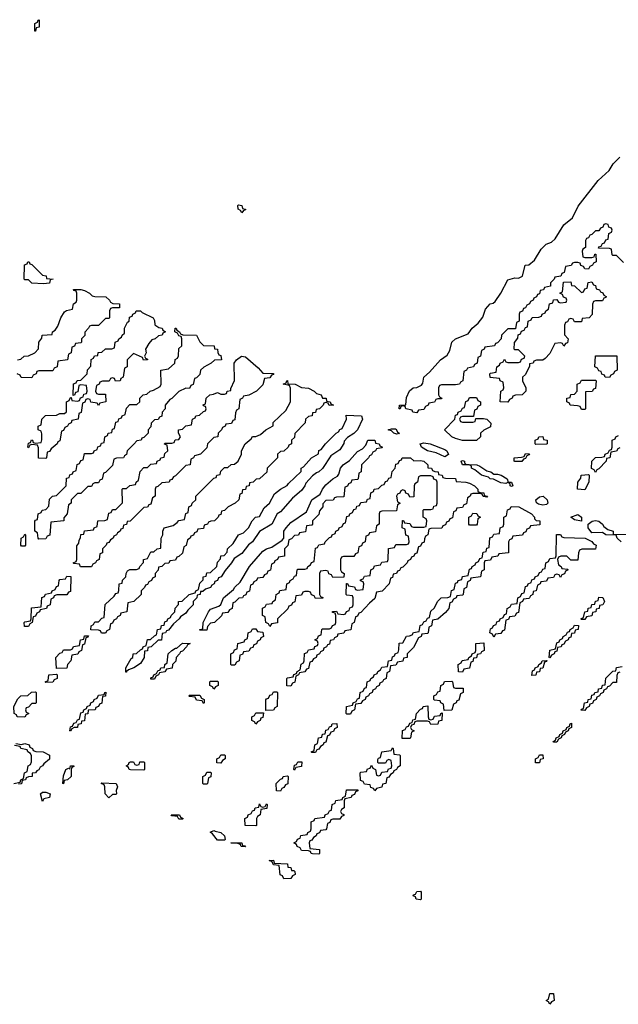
# Model space of a CAD drawing. Header units: inches. Extents: x 2710028 to 2964570, y 496606 to 722708.
# Tile 156 of 228: x 2845100 to 2848521, y 690809 to 696432. Entities that reach past the tile are written whole.
import ezdxf

# ---------------------------------------------------------------- set-up
doc = ezdxf.new("R2010")
doc.units = ezdxf.units.IN
doc.header["$MEASUREMENT"] = 0
doc.layers.add('C8649', color=7, linetype='Continuous')

msp = doc.modelspace()

# ---------------------------------------------------------------- linework, layer by layer
at = {"layer": 'C8649', "color": 6}
for points in [[(2845186, 696366), (2845186, 696410), (2845202, 696418), (2845206, 696430), (2845212, 696432), (2845210.8, 696390), (2845194, 696386), (2845190, 696366)], [(2846370, 695328.7), (2846362, 695342), (2846348, 695350), (2846346, 695370), (2846350, 695374), (2846370, 695371.3), (2846374, 695354), (2846390.7, 695350.7), (2846390, 695346), (2846378, 695342)], [(2845236.9, 694923.1), (2845170, 694928), (2845150, 694946), (2845130, 694946), (2845126, 694950), (2845127.3, 695032.7), (2845142, 695038), (2845146, 695050), (2845154, 695050), (2845158, 695038), (2845170, 695034), (2845230, 694972), (2845252, 694970), (2845254, 694954), (2845292, 694950), (2845274, 694946), (2845270, 694928)], [(2848270, 694706), (2848262, 694722), (2848250, 694726), (2848238, 694722), (2848230, 694706), (2848218, 694702), (2848212.7, 694687.3), (2848212.7, 694632.7), (2848234, 694610), (2848230, 694586), (2848218, 694582), (2848210, 694568), (2848202, 694582), (2848190, 694586), (2848158, 694582), (2848130, 694526), (2848103.6, 694496.4), (2848090, 694488), (2848052.7, 694487.3), (2848038, 694482), (2848034, 694470), (2848014, 694466), (2848014, 694454), (2847990, 694406), (2847974, 694390), (2847974, 694370), (2847991.3, 694330), (2847992, 694310), (2847971, 694289), (2847932.7, 694287.3), (2847918, 694282), (2847914, 694270), (2847898, 694262), (2847890, 694248), (2847846, 694250), (2847848.9, 694311.1), (2847862, 694318), (2847866, 694330), (2847862, 694362), (2847846, 694370), (2847842, 694382), (2847788.4, 694388.4), (2847786, 694410), (2847790, 694414), (2847822, 694418), (2847826, 694450), (2847842, 694458), (2847846, 694470), (2847862, 694478), (2847870, 694494), (2847878, 694478), (2847890, 694474), (2847950, 694474), (2847962, 694478), (2847967.3, 694492.7), (2847982, 694498), (2847986, 694510), (2847950, 694546), (2847930, 694546), (2847926, 694550), (2847928, 694588), (2847947.3, 694612.7), (2847948, 694632), (2847962, 694638), (2847967.3, 694652.7), (2847982, 694658), (2847990, 694674), (2848002, 694678), (2848006, 694710), (2848022, 694718), (2848028, 694732), (2848067.3, 694732.7), (2848082, 694738), (2848086, 694750), (2848102, 694758), (2848106, 694770), (2848122, 694778), (2848128, 694810), (2848146, 694814), (2848150, 694832), (2848170, 694834), (2848178, 694818), (2848190, 694814), (2848222, 694818), (2848226, 694830), (2848222, 694842), (2848207.3, 694847.3), (2848202, 694862), (2848186, 694870), (2848202, 694878), (2848207.3, 694932.7), (2848250, 694934), (2848254, 694914), (2848270, 694912), (2848310, 694874), (2848322, 694878), (2848330, 694894), (2848342, 694898), (2848348.9, 694931.1), (2848370, 694934), (2848378, 694918), (2848390, 694914), (2848394, 694894), (2848414, 694890), (2848418, 694878), (2848432.7, 694872.7), (2848438, 694858), (2848452, 694852), (2848450, 694846), (2848438, 694842), (2848430, 694826), (2848390, 694826), (2848378, 694822), (2848372.7, 694807.3), (2848371.6, 694748.4), (2848354, 694730), (2848314, 694726), (2848310, 694706)], [(2845808.4, 694488.4), (2845802, 694502), (2845750, 694526), (2845714, 694490), (2845714, 694450), (2845698, 694442), (2845692, 694390), (2845678, 694382), (2845674, 694370), (2845648.4, 694368.4), (2845642, 694382), (2845630, 694386), (2845618, 694382), (2845611.6, 694368.4), (2845572.7, 694367.3), (2845558, 694362), (2845554, 694350), (2845538, 694342), (2845534, 694310), (2845538, 694298), (2845550, 694294), (2845590, 694294), (2845592, 694250), (2845558, 694242), (2845550, 694228), (2845542, 694242), (2845507.3, 694247.3), (2845502, 694262), (2845490, 694266), (2845478, 694262), (2845472.7, 694247.3), (2845458, 694242), (2845451.6, 694188.4), (2845438, 694182), (2845434, 694150), (2845398, 694142), (2845394, 694130), (2845378, 694122), (2845374, 694110), (2845358, 694102), (2845350, 694086), (2845338, 694082), (2845330, 694026), (2845318, 694022), (2845314, 694010), (2845279.6, 693980.4), (2845270, 693966), (2845258, 693962), (2845254, 693930), (2845250, 693926), (2845207.3, 693927.3), (2845207.3, 693987.3), (2845202, 694002), (2845170, 694006), (2845158, 694002), (2845150, 693986), (2845146, 693990), (2845150, 694014), (2845162, 694018), (2845168.4, 694031.6), (2845174, 694030), (2845178, 694018), (2845190, 694014), (2845222, 694018), (2845227.3, 694032.7), (2845227.3, 694067.3), (2845222, 694082), (2845206, 694090), (2845206, 694110), (2845222, 694118), (2845226, 694150), (2845248.4, 694171.6), (2845310, 694174), (2845330, 694182), (2845356.4, 694183.6), (2845367.3, 694192.7), (2845368, 694250), (2845382, 694258), (2845390, 694274), (2845394, 694274), (2845398, 694258), (2845430, 694254), (2845442, 694258), (2845447.3, 694272.7), (2845462, 694278), (2845467.3, 694292.7), (2845482, 694298), (2845486, 694310), (2845482, 694342), (2845450, 694346), (2845438, 694342), (2845432.7, 694307.3), (2845418, 694302), (2845412.7, 694287.3), (2845406, 694286), (2845407.3, 694352.7), (2845422, 694358), (2845428.4, 694371.6), (2845450, 694374), (2845486, 694410), (2845488.4, 694431.6), (2845507.3, 694452.7), (2845508.4, 694491.6), (2845522, 694498), (2845528.4, 694511.6), (2845546, 694514), (2845548.9, 694531.1), (2845570, 694534), (2845590, 694552), (2845627.3, 694552.7), (2845642, 694558), (2845646, 694590), (2845662, 694598), (2845666, 694610), (2845682, 694618), (2845686, 694630), (2845698, 694642), (2845698, 694670), (2845716.4, 694703.6), (2845726, 694710), (2845727.3, 694732.7), (2845742, 694738), (2845746, 694750), (2845762, 694758), (2845766, 694770), (2845791.3, 694770), (2845799.6, 694759.6), (2845862, 694730), (2845870, 694714), (2845872, 694690), (2845894.8, 694674.8), (2845914, 694670), (2845918, 694658), (2845934, 694650), (2845918, 694642), (2845914, 694630), (2845892.7, 694627.3), (2845874, 694610), (2845856, 694604), (2845838, 694582), (2845818, 694550), (2845822, 694530), (2845814, 694510), (2845818, 694498), (2845830, 694494), (2845831.3, 694488.7)], [(2846070, 694326), (2846050, 694328), (2846010, 694309), (2845970, 694268.7), (2845958, 694262), (2845932, 694230), (2845931.1, 694208.9), (2845914, 694190), (2845912.7, 694167.3), (2845898, 694162), (2845891.6, 694148.4), (2845870, 694146), (2845852, 694128), (2845850, 694106), (2845834, 694090), (2845834, 694070), (2845810, 694046), (2845798, 694042), (2845794, 694030), (2845770, 694026), (2845751.6, 694008.4), (2845714, 693970), (2845711.3, 693948.7), (2845698, 693942), (2845694, 693930), (2845652.7, 693927.3), (2845638, 693922), (2845630, 693886), (2845590, 693846), (2845578, 693842), (2845571.6, 693808.4), (2845558, 693802), (2845550, 693786), (2845530, 693786), (2845518, 693782), (2845510, 693766), (2845490, 693766), (2845450, 693726), (2845430, 693726), (2845394, 693690), (2845394, 693670), (2845378, 693662), (2845372, 693610), (2845352.7, 693587.3), (2845352, 693570), (2845278, 693562), (2845271.6, 693488.4), (2845258, 693482), (2845250, 693468), (2845210, 693466), (2845206, 693470), (2845202, 693502), (2845186, 693510), (2845187.3, 693567.3), (2845190, 693574), (2845202, 693578), (2845206, 693610), (2845222, 693618), (2845228.4, 693631.6), (2845250, 693634), (2845267.3, 693652.7), (2845270, 693694), (2845288.4, 693711.6), (2845310, 693714), (2845366, 693770), (2845367.3, 693812.7), (2845382, 693818), (2845387.3, 693832.7), (2845402, 693838), (2845406, 693850), (2845422, 693858), (2845428.4, 693891.6), (2845442, 693898), (2845450, 693914), (2845462, 693918), (2845470, 693954), (2845510, 693954), (2845522, 693958), (2845526, 693970), (2845542, 693978), (2845547.3, 693992.7), (2845562, 693998), (2845567.3, 694012.7), (2845582, 694018), (2845586, 694050), (2845602, 694058), (2845606, 694070), (2845626, 694074), (2845630, 694094), (2845642, 694098), (2845650, 694134), (2845662, 694138), (2845667.3, 694152.7), (2845682, 694158), (2845686, 694170), (2845702, 694178), (2845710, 694214), (2845730, 694234), (2845770, 694234), (2845786, 694250), (2845786, 694270), (2845806, 694290), (2845827.3, 694292.7), (2845846, 694310), (2845864.7, 694315.3), (2845903.1, 694336.9), (2845909.1, 694350.9), (2845906, 694430), (2845950, 694438), (2845986, 694470), (2845988.7, 694491.3), (2846002, 694498), (2846007.3, 694512.7), (2846010, 694554), (2846026, 694570), (2846026, 694610), (2846022, 694622), (2846010, 694626), (2846002, 694642), (2845986, 694650), (2845988, 694670), (2845994, 694670), (2845998, 694658), (2846014, 694650), (2846018, 694638), (2846031.6, 694631.6), (2846110, 694630.6), (2846130, 694592), (2846150, 694572), (2846211.3, 694570), (2846212.7, 694552.7), (2846231.3, 694550), (2846232, 694532), (2846238, 694518), (2846250, 694514), (2846254, 694490), (2846212.7, 694487.3), (2846194, 694470), (2846151.6, 694448.4), (2846134, 694430), (2846130, 694406), (2846110, 694386), (2846098, 694382), (2846091.3, 694348.7), (2846078, 694342)], [(2845448, 693308), (2845442, 693322), (2845410, 693326), (2845406, 693330), (2845422, 693338), (2845426, 693350), (2845427.3, 693427.3), (2845438, 693442), (2845440.4, 693459.6), (2845448, 693472), (2845449.1, 693490.9), (2845466, 693494), (2845470, 693512), (2845522, 693518), (2845526, 693530), (2845542, 693538), (2845546, 693570), (2845587.3, 693572.7), (2845602, 693578), (2845610, 693614), (2845622, 693618), (2845630, 693634), (2845650, 693634), (2845688, 693672), (2845686, 693750), (2845690, 693754), (2845710, 693754), (2845730, 693772), (2845762, 693778), (2845766, 693790), (2845778, 693802), (2845788.7, 693851.3), (2845810, 693874), (2845830, 693874), (2845850, 693894), (2845882, 693898), (2845886, 693910), (2845902, 693918), (2845906, 693930), (2845926, 693934), (2845930, 693954), (2845946, 693970), (2845942, 694002), (2845928.4, 694008.4), (2845930, 694014), (2845970, 694014), (2845982, 694018), (2845988.4, 694031.6), (2846010, 694034), (2846018, 694050), (2846008, 694070), (2846008, 694090), (2846030, 694094), (2846050, 694112), (2846082, 694118), (2846088, 694150), (2846102, 694158), (2846106, 694170), (2846127.3, 694172.7), (2846150, 694194), (2846162, 694198), (2846166, 694210), (2846162, 694222), (2846150, 694226), (2846148.4, 694231.6), (2846162, 694238), (2846166, 694270), (2846186, 694290), (2846207.3, 694292.7), (2846230, 694302), (2846250, 694294), (2846270, 694294), (2846282, 694298), (2846286, 694310), (2846306, 694314), (2846306, 694326), (2846328.4, 694371.6), (2846326, 694470), (2846338, 694490), (2846368, 694510), (2846390, 694506), (2846463.6, 694443.6), (2846490, 694414), (2846550, 694411.3), (2846550, 694406), (2846538, 694402), (2846530, 694386), (2846498, 694382), (2846490, 694346), (2846454, 694310), (2846410, 694288), (2846378, 694282), (2846374, 694270), (2846358, 694262), (2846352, 694210), (2846338, 694202), (2846332.7, 694187.3), (2846330, 694146), (2846318, 694142), (2846310, 694126), (2846278, 694122), (2846274, 694110), (2846258, 694102), (2846254, 694090), (2846234, 694070), (2846232, 694050), (2846210, 694046), (2846191.6, 694028.4), (2846174, 694010), (2846170, 693986), (2846134, 693950), (2846098, 693942), (2846094, 693930), (2846078, 693922), (2846074, 693890), (2846050, 693886), (2845990, 693826), (2845978, 693822), (2845970, 693806), (2845958, 693802), (2845954, 693790), (2845912.7, 693787.3), (2845890, 693766), (2845878, 693762), (2845874, 693750), (2845874, 693710), (2845858, 693702), (2845850, 693666), (2845838, 693662), (2845831.3, 693648.7), (2845810, 693646), (2845731.1, 693568.9), (2845714, 693566), (2845711.1, 693548.9), (2845694, 693546), (2845690, 693526), (2845678, 693522), (2845674, 693510), (2845658, 693502), (2845654, 693490), (2845638, 693482), (2845634, 693470), (2845618, 693462), (2845610, 693446), (2845598, 693442), (2845594, 693430), (2845574, 693410), (2845572.7, 693387.3), (2845558, 693382), (2845554, 693350), (2845538, 693342), (2845534, 693330), (2845518, 693322), (2845510, 693308)], [(2848470, 694388), (2848446, 694390), (2848442, 694402), (2848427.3, 694407.3), (2848422, 694422), (2848410, 694426), (2848402, 694442), (2848386, 694450), (2848390, 694512), (2848512, 694512), (2848514, 694430), (2848498, 694422), (2848494, 694410), (2848478, 694402)], [(2846868.9, 694228.9), (2846862, 694242), (2846850, 694246), (2846838, 694242), (2846834, 694230), (2846814, 694210), (2846794, 694206), (2846790, 694188), (2846774, 694186), (2846771.1, 694168.9), (2846750, 694166), (2846734, 694150), (2846732, 694130), (2846672, 694068), (2846670, 694046), (2846654, 694030), (2846654, 694010), (2846638, 694002), (2846634, 693990), (2846610, 693968), (2846590, 693966), (2846574, 693950), (2846574, 693930), (2846514, 693870), (2846511.3, 693848.7), (2846494, 693830), (2846470.9, 693809.1), (2846452, 693808), (2846434, 693790), (2846414, 693786), (2846411.1, 693768.9), (2846394, 693766), (2846390, 693748), (2846374, 693746), (2846370, 693726), (2846358, 693722), (2846352, 693690), (2846332, 693670), (2846291.1, 693648.9), (2846270, 693628), (2846254, 693626), (2846250, 693606), (2846238, 693602), (2846234, 693590), (2846214, 693570), (2846192, 693568), (2846178, 693562), (2846174, 693550), (2846154, 693546), (2846150, 693526), (2846118, 693522), (2846112.7, 693507.3), (2846098, 693502), (2846092.7, 693487.3), (2846078, 693482), (2846074, 693470), (2846058, 693462), (2846051.6, 693428.4), (2846038, 693422), (2846030, 693386), (2846010, 693366), (2845998, 693362), (2845990, 693346), (2845958, 693342), (2845952.7, 693327.3), (2845930, 693326), (2845911.6, 693308.4), (2845894, 693306), (2845891.6, 693288.4), (2845874, 693270), (2845874, 693250), (2845858, 693242), (2845854, 693230), (2845838, 693222), (2845830, 693206), (2845818, 693202), (2845814, 693190), (2845794, 693170), (2845794, 693150), (2845751.6, 693108.4), (2845718, 693102), (2845712, 693050), (2845678, 693042), (2845674, 693030), (2845658, 693022), (2845654, 693010), (2845638, 693002), (2845630, 692986), (2845618, 692982), (2845614, 692950), (2845598, 692942), (2845590, 692928), (2845568.4, 692928.4), (2845562, 692942), (2845550, 692946), (2845507.3, 692947.3), (2845508, 692970), (2845522, 692978), (2845530, 692994), (2845550, 692994), (2845570, 693014), (2845582, 693018), (2845588.4, 693091.6), (2845640.4, 693139.6), (2845650, 693154), (2845662, 693158), (2845667.3, 693172.7), (2845669, 693211), (2845686, 693214), (2845688.4, 693231.6), (2845706, 693250), (2845708, 693270), (2845716.4, 693283.6), (2845728.9, 693291.1), (2845767.3, 693292.7), (2845782, 693298), (2845786, 693310), (2845807.3, 693332.7), (2845808, 693350), (2845830, 693354), (2845850, 693392), (2845867.3, 693392.7), (2845886, 693410), (2845906, 693414), (2845908.7, 693470), (2845918, 693490), (2845918, 693510), (2845926, 693530), (2845976.4, 693543.6), (2846000.4, 693559.6), (2846010, 693572), (2846042, 693578), (2846048.7, 693611.3), (2846062, 693618), (2846066, 693650), (2846082, 693658), (2846086, 693670), (2846106, 693690), (2846106, 693710), (2846210, 693814), (2846222, 693818), (2846226, 693830), (2846246, 693834), (2846250, 693854), (2846270, 693874), (2846290, 693874), (2846308.4, 693891.6), (2846327.3, 693892.7), (2846348.7, 693911.3), (2846368, 693950), (2846368, 693970), (2846388, 694010), (2846422, 694038), (2846430, 694051.3), (2846450, 694052), (2846476.4, 694063.6), (2846506, 694090), (2846548, 694112), (2846549.1, 694130.9), (2846620.4, 694199.6), (2846648, 694250), (2846647.3, 694327.3), (2846642, 694342), (2846606, 694350), (2846622, 694358), (2846626, 694370), (2846630, 694370.6), (2846632.7, 694352.7), (2846674, 694350), (2846710.6, 694330.6), (2846750, 694326.8), (2846782, 694310), (2846796.9, 694296.9), (2846822, 694290), (2846831.1, 694271.1), (2846851.3, 694270), (2846852.7, 694252.7), (2846874, 694250), (2846878, 694238), (2846894, 694230)], [(2848310, 694206), (2848302, 694222), (2848287.3, 694227.3), (2848246, 694230), (2848242, 694242), (2848226, 694250), (2848226, 694270), (2848246, 694274), (2848248.9, 694291.1), (2848270, 694294), (2848286, 694310), (2848286, 694350), (2848302, 694358), (2848310, 694374), (2848390, 694374), (2848394, 694370), (2848390, 694326), (2848378, 694322), (2848371.1, 694308.9), (2848334, 694306), (2848334, 694210), (2848330, 694206)], [(2847630, 694134), (2847690, 694134), (2847702, 694138), (2847706, 694154), (2847750, 694154), (2847770, 694151), (2847791.6, 694128.4), (2847790, 694106), (2847751.6, 694088.4), (2847734, 694070), (2847734, 694050), (2847710, 694028), (2847630.6, 694029.4), (2847590, 694039.3), (2847569, 694050), (2847528, 694090), (2847586, 694150), (2847590, 694174), (2847602, 694178), (2847606, 694190), (2847622, 694198), (2847630, 694214), (2847642, 694218), (2847648.7, 694251.3), (2847662, 694258), (2847670, 694274), (2847710, 694274), (2847718, 694258), (2847734, 694250), (2847734, 694230), (2847718, 694222), (2847712.7, 694207.3), (2847698, 694202), (2847694, 694166), (2847630, 694166), (2847618, 694162), (2847614, 694150), (2847618, 694138)], [(2845706, 692706), (2845706, 692730), (2845736.4, 692783.6), (2845746, 692790), (2845748, 692810), (2845768, 692812), (2845790, 692834), (2845802, 692838), (2845806, 692850), (2845822, 692858), (2845830, 692892), (2845847.3, 692892.7), (2845870, 692914), (2845882, 692918), (2845888, 692950), (2845906, 692954), (2845910, 692972), (2845926, 692974), (2845930, 692994), (2845942, 692998), (2845946, 693010), (2845962, 693018), (2845966, 693030), (2845986, 693050), (2845988.7, 693071.3), (2846007.3, 693092.7), (2846008, 693110), (2846028, 693112), (2846068, 693150), (2846102, 693158), (2846106, 693170), (2846122, 693178), (2846130, 693214), (2846148, 693232), (2846149.1, 693250.9), (2846166, 693254), (2846170, 693272), (2846190, 693274), (2846226, 693310), (2846230, 693334), (2846248, 693352), (2846248.7, 693370), (2846268, 693372), (2846286, 693390), (2846288, 693410), (2846320.4, 693439.6), (2846349.4, 693490.6), (2846378, 693502), (2846408, 693530), (2846428, 693570), (2846448, 693590), (2846470, 693594), (2846496.4, 693643.6), (2846528.4, 693671.6), (2846556.4, 693723.6), (2846590, 693751.3), (2846628.7, 693771.3), (2846636.4, 693783.6), (2846708, 693852), (2846709.3, 693870.7), (2846722, 693878), (2846768, 693930), (2846808.4, 693951.6), (2846810, 693971.3), (2846822, 693978), (2846848, 694010), (2846908, 694070), (2846922, 694078), (2846930, 694091.3), (2846942, 694098), (2846968, 694150), (2846966, 694174), (2847054, 694170), (2847058, 694150), (2847030, 694089.3), (2847010, 694069.4), (2846974, 694046), (2846954.8, 694025.2), (2846951.3, 694011.3), (2846930, 693975.3), (2846878.8, 693941.2), (2846830, 693869.3), (2846810, 693849.4), (2846795.5, 693844.5), (2846772.8, 693827.2), (2846735.5, 693784.5), (2846730, 693769), (2846710, 693744), (2846659.8, 693700.2), (2846590, 693622), (2846570.8, 693609.2), (2846541, 693550), (2846470.6, 693509.4), (2846430.4, 693449.6), (2846406.8, 693433.2), (2846370, 693384), (2846324.7, 693355.3), (2846311, 693330), (2846273.7, 693286.3), (2846250.8, 693250), (2846236, 693244), (2846230, 693229.2), (2846216, 693224), (2846210.8, 693210), (2846198, 693202), (2846190.8, 693190), (2846161, 693179), (2846146, 693166), (2846134, 693166), (2846132, 693150), (2846114, 693146), (2846112, 693130), (2846091.3, 693108.7), (2846091, 693090), (2846060.7, 693059.3), (2846050, 693042), (2846018, 693022), (2846011.3, 693010), (2845978, 692982), (2845950, 692946), (2845938, 692942), (2845934, 692930), (2845914, 692926), (2845910, 692888.7), (2845892, 692888), (2845852, 692850), (2845832.7, 692847.3), (2845830, 692828), (2845814, 692826), (2845810.8, 692790), (2845790, 692755.3), (2845752, 692730), (2845722, 692718), (2845711.1, 692708.9), (2845710, 692706)], [(2847254.4, 694065.6), (2847238, 694070), (2847224.7, 694084.7), (2847206, 694090), (2847224, 694096), (2847250, 694094.8), (2847258, 694078), (2847270, 694068.7)], [(2848050, 694006), (2848046, 694010), (2848046, 694030), (2848062, 694038), (2848066, 694050), (2848090, 694051), (2848094, 694034), (2848114, 694030), (2848114, 694010), (2848110, 694008)], [(2846130, 692946), (2846129, 692949), (2846147.3, 692952.7), (2846149.3, 692990), (2846179, 693050), (2846190, 693064.7), (2846238, 693082), (2846248.9, 693091.1), (2846265.2, 693130), (2846322.7, 693177.3), (2846330, 693191), (2846360.2, 693219.8), (2846414, 693310), (2846490, 693396), (2846509.6, 693410.4), (2846540.9, 693419.1), (2846600.4, 693459.6), (2846609, 693471), (2846609.4, 693510.6), (2846622, 693530), (2846650, 693561), (2846738.6, 693621.4), (2846769.2, 693690), (2846817.5, 693722.5), (2846829.7, 693750.3), (2846850, 693774.8), (2846889.7, 693810.3), (2846915.1, 693824.9), (2846923.2, 693836.8), (2846933.2, 693870), (2846949.2, 693890), (2846985.4, 693914.6), (2847030, 693966.8), (2847059.5, 693980.5), (2847078, 694002), (2847090, 694030.7), (2847130, 694030.7), (2847132.7, 694012.7), (2847154, 694010), (2847158, 693998), (2847174, 693990), (2847170, 693986), (2847138, 693982), (2847134, 693970), (2847118, 693962), (2847110, 693946), (2847098, 693942), (2847094, 693930), (2847054, 693890), (2847052, 693850), (2847038, 693842), (2847034, 693810), (2847030, 693806), (2846998, 693802), (2846992.7, 693787.3), (2846978, 693782), (2846972.7, 693767.3), (2846958, 693762), (2846952.7, 693707.3), (2846910, 693706), (2846898, 693702), (2846891.6, 693688.4), (2846850, 693686), (2846832.7, 693667.3), (2846832, 693650), (2846812.7, 693627.3), (2846810, 693606), (2846774, 693570), (2846774, 693550), (2846770, 693546), (2846738, 693542), (2846732.7, 693507.3), (2846698, 693502), (2846692.7, 693487.3), (2846670, 693486), (2846652.7, 693467.3), (2846638, 693462), (2846631.6, 693428.4), (2846614, 693410), (2846612.7, 693367.3), (2846578, 693362), (2846574, 693350), (2846558, 693342), (2846554, 693330), (2846538, 693322), (2846532.7, 693287.3), (2846518, 693282), (2846512.7, 693267.3), (2846498, 693262), (2846490, 693246), (2846458, 693242), (2846454, 693230), (2846438, 693222), (2846432.7, 693207.3), (2846418, 693202), (2846412.7, 693167.3), (2846398, 693162), (2846392.7, 693147.3), (2846378, 693142), (2846374, 693130), (2846352.7, 693127.3), (2846330, 693106), (2846318, 693102), (2846314, 693070), (2846298, 693062), (2846290, 693046), (2846258, 693042), (2846252.7, 693027.3), (2846214, 692990), (2846190, 692986), (2846172.7, 692967.3), (2846170, 692946)], [(2847530, 693936), (2847478.9, 693958.9), (2847429.6, 693969.6), (2847395.3, 693990), (2847388.7, 694010), (2847410, 694016.3), (2847444.7, 694010), (2847530, 693977.3), (2847541, 693970), (2847550, 693949.2)], [(2847352, 693912), (2847390, 693914.8), (2847410, 693910.6), (2847431.3, 693890), (2847432.7, 693872.7), (2847454, 693870), (2847458, 693858), (2847471.3, 693851.3), (2847492, 693850), (2847494, 693834), (2847514, 693830), (2847518, 693818), (2847532.7, 693812.7), (2847590, 693810.8), (2847594, 693794), (2847649.3, 693790.7), (2847670, 693784.7), (2847698, 693770), (2847718, 693750), (2847718, 693738), (2847731, 693731), (2847752, 693730), (2847754, 693714), (2847774, 693710), (2847770, 693706), (2847748.4, 693708.4), (2847742, 693722), (2847730, 693726), (2847690, 693726), (2847678, 693722), (2847674, 693710), (2847658, 693702), (2847652.7, 693667.3), (2847638, 693662), (2847630, 693646), (2847598, 693642), (2847592.7, 693627.3), (2847578, 693622), (2847572.7, 693587.3), (2847558, 693582), (2847552.7, 693567.3), (2847538, 693562), (2847532.7, 693547.3), (2847518, 693542), (2847512.7, 693527.3), (2847450, 693526), (2847438, 693522), (2847432, 693490), (2847418, 693482), (2847412.7, 693467.3), (2847411.6, 693448.4), (2847398, 693442), (2847390, 693426), (2847378, 693422), (2847370, 693386), (2847358, 693382), (2847352.7, 693367.3), (2847338, 693362), (2847334, 693350), (2847318, 693342), (2847314, 693330), (2847290, 693306), (2847278, 693302), (2847270, 693286), (2847258, 693282), (2847254, 693270), (2847234, 693266), (2847230, 693246), (2847218, 693242), (2847212, 693210), (2847171.1, 693168.9), (2847138, 693162), (2847130, 693126), (2847099.6, 693100.4), (2847050, 693046), (2847038, 693042), (2847030, 693026), (2847018, 693022), (2847011.6, 692988.4), (2846998, 692982), (2846992.7, 692947.3), (2846958, 692942), (2846951.6, 692928.4), (2846918, 692922), (2846914, 692910), (2846898, 692902), (2846894, 692890), (2846874, 692886), (2846870, 692866), (2846858, 692862), (2846854, 692850), (2846838, 692842), (2846834, 692830), (2846818, 692822), (2846814, 692810), (2846798, 692802), (2846794, 692790), (2846778, 692782), (2846770, 692766), (2846758, 692762), (2846750, 692726), (2846738, 692722), (2846730, 692708), (2846698, 692702), (2846694, 692690), (2846678, 692682), (2846671.6, 692648.4), (2846658, 692642), (2846650, 692626), (2846627.3, 692627.3), (2846626, 692670), (2846630, 692674), (2846662, 692678), (2846667.3, 692692.7), (2846682, 692698), (2846686, 692710), (2846702, 692718), (2846708.4, 692751.6), (2846722, 692758), (2846726, 692770), (2846727.3, 692812.7), (2846742, 692818), (2846750, 692834), (2846782, 692838), (2846787.3, 692852.7), (2846802, 692858), (2846806, 692870), (2846802, 692882), (2846786, 692890), (2846802, 692898), (2846807.3, 692912.7), (2846822, 692918), (2846826, 692950), (2846830, 692954), (2846870, 692954), (2846882, 692958), (2846887.3, 692972.7), (2846902, 692978), (2846906, 692990), (2846906, 693030), (2846902, 693042), (2846887.3, 693047.3), (2846887.3, 693052.7), (2846910, 693054), (2846918, 693038), (2846950, 693034), (2846962, 693038), (2846967.3, 693052.7), (2846982, 693058), (2846987.3, 693072.7), (2847002, 693078), (2847006, 693090), (2847006, 693130), (2847002, 693142), (2846970, 693146), (2846966, 693150), (2846967.3, 693212.7), (2846972.7, 693212.7), (2846978, 693198), (2847012.7, 693192.7), (2847018, 693178), (2847030, 693174), (2847062, 693178), (2847066, 693210), (2847062, 693222), (2847047.3, 693227.3), (2847047.3, 693232.7), (2847062, 693238), (2847070, 693254), (2847102, 693258), (2847106, 693290), (2847122, 693298), (2847127.3, 693312.7), (2847162, 693318), (2847170, 693334), (2847202, 693338), (2847206, 693350), (2847207.3, 693412.7), (2847242, 693418), (2847250, 693434), (2847310, 693434), (2847322, 693438), (2847326, 693450), (2847322, 693482), (2847307.3, 693487.3), (2847302, 693522), (2847286, 693530), (2847287.3, 693572.7), (2847292.7, 693572.7), (2847298, 693558), (2847330, 693554), (2847338, 693538), (2847350, 693534), (2847410, 693534), (2847422, 693538), (2847426, 693570), (2847422, 693582), (2847406, 693590), (2847406, 693630), (2847410, 693634), (2847450, 693634), (2847462, 693638), (2847467.3, 693652.7), (2847482, 693658), (2847486, 693670), (2847486, 693790), (2847482, 693802), (2847467.3, 693807.3), (2847462, 693822), (2847450, 693826), (2847390, 693826), (2847378, 693822), (2847374, 693790), (2847358, 693782), (2847354, 693770), (2847352.7, 693707.3), (2847330, 693706), (2847322, 693722), (2847307.3, 693727.3), (2847302, 693742), (2847290, 693746), (2847278, 693742), (2847272.7, 693727.3), (2847258, 693722), (2847254, 693710), (2847258, 693678), (2847274, 693670), (2847258, 693662), (2847252.7, 693627.3), (2847170, 693626), (2847158, 693622), (2847154, 693610), (2847154, 693550), (2847138, 693542), (2847132.7, 693507.3), (2847098, 693502), (2847092.7, 693487.3), (2847078, 693482), (2847074, 693450), (2847058, 693442), (2847052.7, 693427.3), (2847038, 693422), (2847032.7, 693387.3), (2847018, 693382), (2847010, 693366), (2846950, 693366), (2846938, 693362), (2846934, 693350), (2846934, 693290), (2846938, 693278), (2846954, 693270), (2846952.7, 693247.3), (2846890, 693246), (2846882, 693262), (2846867.3, 693267.3), (2846862, 693282), (2846850, 693286), (2846818, 693282), (2846814, 693270), (2846814, 693150), (2846818, 693138), (2846832.7, 693132.7), (2846832.7, 693127.3), (2846790, 693126), (2846782, 693142), (2846767.3, 693147.3), (2846762, 693162), (2846750, 693166), (2846730, 693166), (2846718, 693162), (2846710, 693146), (2846678, 693142), (2846672.7, 693107.3), (2846658, 693102), (2846652.7, 693087.3), (2846638, 693082), (2846632.7, 693067.3), (2846574, 693010), (2846572.7, 692987.3), (2846538, 692982), (2846530, 692966), (2846522, 692982), (2846506, 692990), (2846502, 693022), (2846488.4, 693028.4), (2846488.4, 693071.6), (2846502, 693078), (2846510, 693094), (2846542, 693098), (2846546, 693110), (2846562, 693118), (2846566, 693150), (2846582, 693158), (2846587.3, 693172.7), (2846622, 693178), (2846626, 693210), (2846642, 693218), (2846646, 693230), (2846662, 693238), (2846670, 693254), (2846682, 693258), (2846686, 693290), (2846690, 693294), (2846730, 693294), (2846742, 693298), (2846746, 693310), (2846762, 693318), (2846767.3, 693332.7), (2846782, 693338), (2846790, 693414), (2846802, 693418), (2846810, 693432), (2846842, 693438), (2846846, 693450), (2846870, 693474), (2846882, 693478), (2846886, 693490), (2846902, 693498), (2846906, 693510), (2846922, 693518), (2846926, 693530), (2846942, 693538), (2846950, 693554), (2846962, 693558), (2846970, 693594), (2846982, 693598), (2846986, 693610), (2847002, 693618), (2847010, 693634), (2847022, 693638), (2847027.3, 693652.7), (2847042, 693658), (2847050, 693674), (2847082, 693678), (2847087.3, 693692.7), (2847102, 693698), (2847106, 693730), (2847122, 693738), (2847126, 693750), (2847150, 693754), (2847170, 693774), (2847182, 693778), (2847190, 693794), (2847202, 693798), (2847210, 693814), (2847222, 693818), (2847228.4, 693851.6), (2847246, 693870), (2847250, 693894), (2847262, 693898), (2847270, 693914), (2847282, 693918), (2847286, 693930), (2847334, 693930)], [(2847930, 693908), (2847926, 693910), (2847926, 693930), (2847967.3, 693932.7), (2847982, 693938), (2847990, 693954), (2848012.7, 693952.7), (2848010, 693946), (2847998, 693942), (2847990, 693926), (2847978, 693922), (2847970, 693908.7)], [(2847810, 693836), (2847830, 693836.3), (2847851.3, 693830), (2847884.7, 693810), (2847891.3, 693791.3), (2847910, 693790.8), (2847918, 693770), (2847910, 693766), (2847902, 693770), (2847902, 693782), (2847890, 693788), (2847877.3, 693782.7), (2847850, 693786.6), (2847807.2, 693807.2), (2847789, 693810), (2847779.5, 693819.5), (2847739, 693830), (2847701.5, 693861.5), (2847682, 693870), (2847682, 693882), (2847669, 693889), (2847629.7, 693889.7), (2847622, 693910), (2847630, 693914.8), (2847642, 693910), (2847642, 693902), (2847652, 693892), (2847712, 693890), (2847730, 693882.8), (2847770, 693854.8), (2847791.3, 693850)], [(2848330, 693746), (2848288, 693750), (2848288.9, 693791.1), (2848307.3, 693812.7), (2848308.7, 693831.3), (2848350, 693834), (2848354, 693830), (2848352, 693790)], [(2848090, 693659.5), (2848065.4, 693665.4), (2848053.2, 693673.2), (2848049.4, 693690), (2848070, 693707.3), (2848091.3, 693710), (2848114.8, 693690), (2848118, 693670), (2848110, 693664)], [(2846970, 692466), (2846966, 692470), (2846968, 692510), (2847002, 692518), (2847006, 692530), (2847022, 692538), (2847030, 692554), (2847042, 692558), (2847046, 692590), (2847062, 692598), (2847070, 692614), (2847082, 692618), (2847086, 692650), (2847102, 692658), (2847106, 692670), (2847122, 692678), (2847126, 692690), (2847142, 692698), (2847146, 692710), (2847162, 692718), (2847170, 692734), (2847202, 692738), (2847208, 692770), (2847226, 692774), (2847230, 692794), (2847242, 692798), (2847246, 692810), (2847262, 692818), (2847267.3, 692832.7), (2847268.7, 692871.3), (2847290, 692874), (2847310, 692912), (2847327.3, 692912.7), (2847342, 692918), (2847350, 692932), (2847382, 692938), (2847388.4, 692971.6), (2847402, 692978), (2847410, 692994), (2847422, 692998), (2847430, 693014), (2847442, 693018), (2847450, 693054), (2847468.4, 693071.6), (2847488.9, 693111.1), (2847509, 693131), (2847547.3, 693132.7), (2847562, 693138), (2847568.4, 693171.6), (2847582, 693178), (2847590, 693214), (2847602, 693218), (2847606, 693230), (2847626, 693234), (2847630, 693252), (2847662, 693258), (2847670, 693294), (2847682, 693298), (2847686, 693310), (2847702, 693318), (2847706, 693330), (2847722, 693338), (2847730, 693354), (2847742, 693358), (2847748, 693390), (2847766, 693394), (2847770, 693414), (2847782, 693418), (2847787.3, 693472.7), (2847802, 693478), (2847810, 693494), (2847842, 693498), (2847846, 693530), (2847862, 693538), (2847866, 693550), (2847866, 693590), (2847882, 693598), (2847887.3, 693632.7), (2847902, 693638), (2847908.9, 693651.1), (2847952, 693650), (2848024.7, 693610), (2848042, 693590), (2848042, 693582), (2848051.1, 693571.1), (2848071.3, 693570), (2848072.7, 693547.3), (2848018, 693542), (2848012.7, 693527.3), (2847998, 693522), (2847992.7, 693507.3), (2847978, 693502), (2847972.7, 693487.3), (2847918, 693482), (2847912.7, 693467.3), (2847898, 693462), (2847894, 693450), (2847892.7, 693387.3), (2847838, 693382), (2847832.7, 693367.3), (2847798, 693362), (2847790, 693346), (2847758, 693342), (2847754, 693330), (2847754, 693290), (2847738, 693282), (2847734, 693250), (2847678, 693242), (2847674, 693230), (2847658, 693222), (2847654, 693190), (2847638, 693182), (2847634, 693150), (2847630, 693146), (2847598, 693142), (2847594, 693130), (2847578, 693122), (2847570, 693106), (2847558, 693102), (2847551.6, 693068.4), (2847532.7, 693047.3), (2847490, 693008), (2847458, 693002), (2847454, 692970), (2847438, 692962), (2847434, 692930), (2847430, 692926), (2847398, 692922), (2847394, 692910), (2847378, 692902), (2847350, 692846), (2847314, 692810), (2847314, 692790), (2847294, 692786), (2847290, 692768), (2847258, 692762), (2847250, 692746), (2847218, 692742), (2847214, 692710), (2847198, 692702), (2847194, 692670), (2847178, 692662), (2847174, 692650), (2847158, 692642), (2847154, 692630), (2847138, 692622), (2847134, 692610), (2847118, 692602), (2847114, 692590), (2847098, 692582), (2847094, 692570), (2847078, 692562), (2847074, 692550), (2847058, 692542), (2847050, 692526), (2847018, 692522), (2847014, 692490), (2846998, 692482), (2846990, 692466)], [(2847670, 693546), (2847666, 693550), (2847666, 693590), (2847682, 693598), (2847690, 693614), (2847712.7, 693612.7), (2847718, 693598), (2847734, 693590), (2847718, 693582), (2847714, 693550), (2847710, 693546)], [(2848310, 693568), (2848270, 693575.3), (2848248.7, 693591.3), (2848290, 693606), (2848310.6, 693590)], [(2845110, 693426), (2845106, 693430), (2845108, 693470), (2845122, 693478), (2845130, 693494), (2845134, 693490), (2845134, 693430), (2845130, 693426)], [(2848250, 693346), (2848227.3, 693367.3), (2848192.7, 693367.3), (2848178, 693362), (2848174, 693350), (2848178, 693318), (2848194, 693310), (2848198, 693298), (2848230, 693294), (2848234, 693290), (2848218, 693282), (2848212.7, 693267.3), (2848198, 693262), (2848190, 693246), (2848182, 693262), (2848170, 693266), (2848158, 693262), (2848150, 693246), (2848118, 693242), (2848110, 693226), (2848078, 693222), (2848074, 693210), (2848058, 693202), (2848052, 693170), (2848034, 693166), (2848031.6, 693148.4), (2848018, 693142), (2848014, 693130), (2848010, 693126), (2847978, 693122), (2847974, 693110), (2847958, 693102), (2847950, 693046), (2847938, 693042), (2847930, 693026), (2847898, 693022), (2847892.7, 693007.3), (2847878, 693002), (2847870, 692946), (2847858, 692942), (2847850, 692926), (2847818, 692922), (2847810, 692906), (2847802, 692922), (2847786, 692930), (2847790, 692954), (2847802, 692958), (2847807.3, 692972.7), (2847822, 692978), (2847827.3, 692992.7), (2847842, 692998), (2847846, 693010), (2847862, 693018), (2847870, 693034), (2847882, 693038), (2847886, 693070), (2847902, 693078), (2847910, 693094), (2847942, 693098), (2847946, 693130), (2847962, 693138), (2847970, 693154), (2847982, 693158), (2847990, 693194), (2848002, 693198), (2848006, 693210), (2848022, 693218), (2848027.3, 693232.7), (2848042, 693238), (2848046, 693250), (2848062, 693258), (2848070, 693274), (2848082, 693278), (2848090, 693294), (2848102, 693298), (2848106, 693330), (2848122, 693338), (2848130, 693354), (2848162, 693358), (2848166, 693370), (2848167.3, 693492.7), (2848190, 693492), (2848198, 693478), (2848210, 693474), (2848330.7, 693470.7), (2848370, 693451.3), (2848378, 693438), (2848394, 693430), (2848390, 693408), (2848312.7, 693407.3), (2848298, 693402), (2848292.7, 693387.3), (2848290, 693346)], [(2845150, 692966), (2845127.3, 692967.3), (2845126, 692990), (2845130, 692994), (2845162, 692998), (2845166, 693010), (2845167.3, 693072.7), (2845222, 693078), (2845227.3, 693132.7), (2845242, 693138), (2845248, 693152), (2845282, 693158), (2845286, 693170), (2845302, 693178), (2845310, 693194), (2845322, 693198), (2845326, 693230), (2845330, 693234), (2845362, 693238), (2845370, 693254), (2845392.7, 693252.7), (2845390, 693166), (2845378, 693162), (2845370, 693148), (2845312.7, 693147.3), (2845298, 693142), (2845294, 693130), (2845278, 693122), (2845274, 693090), (2845258, 693082), (2845254, 693070), (2845218, 693062), (2845214, 693050), (2845198, 693042), (2845190, 693026), (2845178, 693022), (2845172, 692990), (2845158, 692982)], [(2848310, 693006), (2848306, 693010), (2848322, 693018), (2848328.9, 693051.1), (2848346, 693054), (2848348.9, 693071.1), (2848366, 693074), (2848368.9, 693091.1), (2848386, 693094), (2848390, 693112), (2848406, 693114), (2848410, 693134), (2848432.7, 693132.7), (2848442, 693110), (2848432, 693090), (2848414, 693086), (2848411.1, 693068.9), (2848394, 693066), (2848392, 693050), (2848374, 693046), (2848370, 693028), (2848338, 693022), (2848330, 693006)], [(2848130, 692788), (2848126, 692790), (2848128.9, 692831.1), (2848162, 692838), (2848170, 692874), (2848182, 692878), (2848186, 692890), (2848202, 692898), (2848206, 692910), (2848222, 692918), (2848230, 692934), (2848242, 692938), (2848246, 692950), (2848262, 692958), (2848270, 692974), (2848292.7, 692972.7), (2848291.1, 692948.9), (2848274, 692946), (2848271.1, 692928.9), (2848254, 692926), (2848250, 692906), (2848238, 692902), (2848234, 692890), (2848218, 692882), (2848210, 692866), (2848198, 692862), (2848194, 692850), (2848174, 692846), (2848170, 692826), (2848158, 692822), (2848154, 692810), (2848138, 692802)], [(2845310, 692726), (2845306, 692790), (2845330, 692814), (2845342, 692818), (2845350, 692834), (2845390, 692834), (2845402, 692838), (2845408.4, 692851.6), (2845442, 692858), (2845448, 692890), (2845466, 692894), (2845470, 692914), (2845492.7, 692912.7), (2845490, 692906), (2845478, 692902), (2845470, 692866), (2845458, 692862), (2845454, 692830), (2845438, 692822), (2845431.6, 692808.4), (2845398, 692802), (2845392, 692770), (2845374, 692750), (2845370, 692728)], [(2846310, 692746), (2846306, 692750), (2846306, 692810), (2846322, 692818), (2846327.3, 692832.7), (2846342, 692838), (2846346, 692870), (2846382, 692878), (2846386, 692890), (2846402, 692898), (2846406, 692930), (2846422, 692938), (2846430, 692954), (2846450, 692954), (2846458, 692938), (2846490, 692934), (2846494, 692910), (2846478, 692902), (2846474, 692890), (2846458, 692882), (2846452.7, 692867.3), (2846438, 692862), (2846432.7, 692847.3), (2846418, 692842), (2846410, 692826), (2846378, 692822), (2846372.7, 692807.3), (2846358, 692802), (2846354, 692770), (2846338, 692762), (2846330, 692746)], [(2845850, 692666), (2845850, 692674), (2845862, 692678), (2845866, 692690), (2845882, 692698), (2845890, 692714), (2845902, 692718), (2845906, 692730), (2845927.3, 692732.7), (2845928.7, 692750), (2845942, 692758), (2845949.2, 692810), (2845968.7, 692830), (2845990, 692842), (2845998, 692842), (2846030, 692871.3), (2846074, 692870), (2846058, 692862), (2846054, 692850), (2846030, 692826), (2846018, 692822), (2846014, 692810), (2845994, 692790), (2845991.6, 692768.4), (2845974, 692750), (2845971.3, 692728.7), (2845938, 692722), (2845930, 692708), (2845898, 692702), (2845894, 692690), (2845878, 692682), (2845870, 692666)], [(2847630, 692706), (2847607.3, 692707.3), (2847606, 692750), (2847622, 692758), (2847628.7, 692771.3), (2847662, 692778), (2847666, 692790), (2847682, 692798), (2847686, 692810), (2847702, 692818), (2847706, 692830), (2847706, 692870), (2847752.7, 692872.7), (2847754, 692830), (2847738, 692822), (2847734, 692810), (2847714, 692806), (2847710, 692788), (2847694, 692786), (2847690, 692766), (2847678, 692762), (2847671.1, 692728.9), (2847638, 692722)], [(2848027.3, 692687.3), (2848030, 692714), (2848042, 692718), (2848046, 692730), (2848062, 692738), (2848066, 692750), (2848082, 692758), (2848086, 692770), (2848112.7, 692772.7), (2848110, 692766), (2848098, 692762), (2848090, 692728), (2848074, 692726), (2848070, 692708), (2848054, 692706), (2848050, 692688)], [(2845250, 692646), (2845246, 692650), (2845262, 692658), (2845266, 692690), (2845310, 692694), (2845314, 692690), (2845314, 692670), (2845298, 692662), (2845290, 692648)], [(2846210, 692608), (2846202, 692622), (2846186, 692630), (2846186, 692650), (2846190, 692654), (2846230, 692654), (2846234, 692650), (2846234, 692630), (2846218, 692622)], [(2847590, 692614), (2847634, 692614), (2847634, 692590), (2847618, 692582), (2847610, 692546), (2847598, 692542), (2847594, 692530), (2847578, 692522), (2847570, 692488.7), (2847526, 692486), (2847522, 692522), (2847506, 692530), (2847502, 692542), (2847470, 692546), (2847466, 692550), (2847466, 692570), (2847482, 692578), (2847490, 692594), (2847502, 692598), (2847506, 692630), (2847522, 692638), (2847528.4, 692651.6), (2847570, 692654), (2847574, 692650), (2847578, 692618)], [(2845130, 692448), (2845086, 692450), (2845082, 692462), (2845068, 692470), (2845066, 692510), (2845090, 692554), (2845106, 692570), (2845147.3, 692572.7), (2845168.4, 692591.6), (2845190, 692594), (2845194, 692590), (2845194, 692530), (2845190, 692526), (2845170, 692526), (2845150, 692506), (2845138, 692502), (2845134, 692490), (2845138, 692478), (2845152, 692470), (2845138, 692462)], [(2845390, 692368.7), (2845386, 692370), (2845390, 692394), (2845402, 692398), (2845410, 692414), (2845422, 692418), (2845430, 692434), (2845442, 692438), (2845450, 692474), (2845462, 692478), (2845466, 692490), (2845482, 692498), (2845486, 692510), (2845502, 692518), (2845506, 692530), (2845522, 692538), (2845526, 692550), (2845542, 692558), (2845550, 692574), (2845582, 692578), (2845586, 692590), (2845592, 692592), (2845590, 692568), (2845574, 692566), (2845570, 692529), (2845556.9, 692523.1), (2845550, 692509.2), (2845536, 692504), (2845530.8, 692490), (2845491.6, 692488.4), (2845490, 692468), (2845474, 692466), (2845470, 692428), (2845454, 692426), (2845452, 692410), (2845432.7, 692407.3), (2845431.3, 692390), (2845411.3, 692388.7), (2845398, 692382)], [(2846150, 692526), (2846142, 692542), (2846110, 692546), (2846102, 692562), (2846070, 692566), (2846066, 692570), (2846070, 692574), (2846130, 692574), (2846138, 692558), (2846154, 692550), (2846154, 692530)], [(2846506, 692486), (2846507.3, 692547.3), (2846510, 692554), (2846522, 692558), (2846530, 692574), (2846542, 692578), (2846550, 692594), (2846570, 692594), (2846574, 692590), (2846572, 692510), (2846558, 692502), (2846550, 692488.7)], [(2846450, 692408), (2846442, 692422), (2846426, 692430), (2846426, 692450), (2846442, 692458), (2846450, 692474), (2846494, 692474), (2846490, 692446), (2846478, 692442), (2846474, 692430), (2846458, 692422)], [(2847450, 692434), (2847462, 692438), (2847470, 692454), (2847502, 692458), (2847506, 692470), (2847514, 692474), (2847511.3, 692430), (2847494, 692426), (2847490, 692408.7), (2847450, 692406), (2847442, 692422), (2847430, 692426), (2847370, 692426), (2847358, 692422), (2847352.7, 692407.3), (2847338, 692402), (2847334, 692390), (2847338, 692378), (2847354, 692370), (2847338, 692362), (2847334, 692330), (2847330, 692326), (2847286, 692326), (2847288.4, 692371.6), (2847302, 692378), (2847310, 692394), (2847322, 692398), (2847330, 692414), (2847342, 692418), (2847347.3, 692432.7), (2847362, 692438), (2847368, 692470), (2847390, 692494), (2847402, 692498), (2847406, 692510), (2847432.7, 692512.7), (2847434, 692450), (2847438, 692438)], [(2846770, 692246), (2846766, 692250), (2846782, 692258), (2846786, 692290), (2846802, 692298), (2846808, 692330), (2846826, 692334), (2846830, 692352), (2846846, 692354), (2846850, 692374), (2846862, 692378), (2846870, 692394), (2846882, 692398), (2846886, 692410), (2846912.7, 692412.7), (2846914, 692390), (2846898, 692382), (2846892.7, 692367.3), (2846878, 692362), (2846870, 692346), (2846858, 692342), (2846850, 692306), (2846838, 692302), (2846834, 692290), (2846818, 692282), (2846810, 692266), (2846798, 692262), (2846790, 692246)], [(2848150, 692306), (2848148, 692310), (2848162, 692318), (2848166, 692330), (2848182, 692338), (2848186, 692350), (2848202, 692358), (2848206, 692370), (2848222, 692378), (2848226, 692390), (2848242, 692398), (2848246, 692410), (2848254, 692414), (2848254, 692390), (2848238, 692382), (2848234, 692370), (2848218, 692362), (2848214, 692350), (2848198, 692342), (2848194, 692330), (2848178, 692322), (2848170, 692306)], [(2846250, 692186), (2846227.3, 692187.3), (2846226, 692210), (2846242, 692218), (2846250, 692234), (2846270, 692234), (2846274, 692230), (2846274, 692210), (2846258, 692202)], [(2847130, 692028), (2847122, 692042), (2847107.3, 692047.3), (2847102, 692062), (2847070, 692066), (2847062, 692082), (2847047.3, 692087.3), (2847046, 692130), (2847050, 692134), (2847082, 692138), (2847087.3, 692152.7), (2847102, 692158), (2847110, 692174), (2847118, 692158), (2847134, 692150), (2847138, 692118), (2847150, 692114), (2847162, 692118), (2847170, 692134), (2847202, 692138), (2847207.3, 692152.7), (2847222, 692158), (2847226, 692170), (2847222, 692202), (2847210, 692206), (2847198, 692202), (2847190, 692186), (2847150, 692186), (2847146, 692190), (2847147.3, 692207.3), (2847150, 692214), (2847162, 692218), (2847168.9, 692251.1), (2847222, 692258), (2847230, 692274), (2847234, 692270), (2847238, 692238), (2847270, 692234), (2847274, 692230), (2847274, 692170), (2847258, 692162), (2847254, 692150), (2847238, 692142), (2847234, 692130), (2847218, 692122), (2847210, 692106), (2847198, 692102), (2847192, 692070), (2847174, 692066), (2847170, 692048), (2847138, 692042)], [(2848047.3, 692187.3), (2848048, 692210), (2848062, 692218), (2848070, 692234), (2848090, 692234), (2848092, 692210), (2848074, 692206), (2848070, 692188)], [(2845810, 692146), (2845732.7, 692147.3), (2845726, 692150), (2845722, 692162), (2845708, 692170), (2845722, 692178), (2845726, 692190), (2845732.7, 692192.7), (2845750, 692194), (2845758, 692178), (2845770, 692174), (2845782, 692178), (2845787.3, 692192.7), (2845810, 692194), (2845814, 692190), (2845814, 692150)], [(2846670, 692146), (2846666, 692150), (2846670, 692174), (2846682, 692178), (2846690, 692194), (2846712.7, 692192.7), (2846710, 692166), (2846678, 692162)], [(2845350, 692068), (2845346, 692070), (2845350, 692114), (2845364, 692150), (2845378, 692158), (2845386, 692154), (2845390, 692171), (2845410, 692171.3), (2845410, 692166), (2845398, 692162), (2845394, 692150), (2845394, 692110), (2845374, 692090), (2845354, 692086)], [(2846150, 692066), (2846146, 692070), (2846146, 692110), (2846162, 692118), (2846170, 692134), (2846190, 692134), (2846194, 692130), (2846191.6, 692108.4), (2846178, 692102), (2846174, 692070), (2846170, 692066)], [(2845610, 691988.7), (2845588, 692010), (2845586, 692050), (2845582, 692062), (2845566, 692070), (2845570, 692074), (2845650.6, 692070), (2845658.8, 692050), (2845652, 692030), (2845654, 692010), (2845650, 692006), (2845630, 692006)], [(2846590, 692026), (2846567.3, 692027.3), (2846566, 692070), (2846590, 692094), (2846602, 692098), (2846606, 692110), (2846630, 692114), (2846634, 692110), (2846631.6, 692068.4), (2846618, 692062), (2846610, 692046), (2846598, 692042)], [(2845230, 691966), (2845219, 692010), (2845230, 692021), (2845250, 692021), (2845274, 692010), (2845271.1, 691988.9), (2845238, 691982)], [(2846810, 691666), (2846772.7, 691667.3), (2846766, 691670), (2846762, 691682), (2846750, 691686), (2846710, 691688), (2846702, 691702), (2846686, 691710), (2846682, 691722), (2846666, 691730), (2846682, 691738), (2846687.3, 691752.7), (2846702, 691758), (2846707.3, 691772.7), (2846742, 691778), (2846746, 691790), (2846762, 691798), (2846766, 691810), (2846766, 691850), (2846782, 691858), (2846786, 691870), (2846842, 691878), (2846846, 691890), (2846862, 691898), (2846870, 691914), (2846882, 691918), (2846886, 691950), (2846902, 691958), (2846907.3, 691972.7), (2846942, 691978), (2846946, 691990), (2846962, 691998), (2846967.3, 692032.7), (2847032.7, 692032.7), (2847032.7, 692027.3), (2847018, 692022), (2847012.7, 692007.3), (2846998, 692002), (2846994, 691990), (2846958, 691982), (2846954, 691970), (2846954, 691930), (2846938, 691922), (2846934, 691910), (2846938, 691898), (2846952.7, 691892.7), (2846952.7, 691887.3), (2846938, 691882), (2846930, 691866), (2846890, 691866), (2846878, 691862), (2846872.7, 691847.3), (2846858, 691842), (2846854, 691810), (2846850, 691806), (2846818, 691802), (2846812.7, 691787.3), (2846798, 691782), (2846794, 691770), (2846778, 691762), (2846770, 691746), (2846758, 691742), (2846754, 691730), (2846758, 691698), (2846812.7, 691692.7), (2846814, 691670)], [(2846450, 691828), (2846388, 691830), (2846386, 691870), (2846402, 691878), (2846406, 691890), (2846422, 691898), (2846430, 691914), (2846442, 691918), (2846446, 691930), (2846466, 691934), (2846470, 691954), (2846478, 691938), (2846490, 691934), (2846502, 691938), (2846510, 691954), (2846514, 691950), (2846512.7, 691927.3), (2846478, 691922), (2846474, 691890), (2846458, 691882), (2846454, 691870), (2846454, 691830)], [(2846010, 691866), (2846002, 691882), (2845970, 691886), (2845966, 691890), (2846014, 691890), (2846018, 691878), (2846034, 691870), (2846030, 691866)], [(2846230, 691746), (2846202, 691782), (2846188.4, 691791.6), (2846210, 691802), (2846216.9, 691796.9), (2846250, 691790.7), (2846271, 691770), (2846274, 691750), (2846270, 691746)], [(2846374, 691714), (2846386, 691714), (2846390, 691708), (2846366, 691710), (2846362, 691722), (2846347.3, 691727.3), (2846306, 691730), (2846370, 691731)], [(2846652.7, 691572.7), (2846667.3, 691572.7), (2846672.7, 691567.3), (2846674, 691550), (2846658, 691542), (2846650, 691528), (2846610, 691526), (2846602, 691542), (2846588.4, 691548.4), (2846582, 691602), (2846550, 691606), (2846542, 691622), (2846526, 691630), (2846550, 691631.3), (2846554, 691614), (2846630.4, 691610.4), (2846631.6, 691591.6), (2846650, 691590.8)], [(2847390, 691406), (2847366, 691410), (2847362, 691422), (2847348.4, 691428.4), (2847350, 691434), (2847362, 691438), (2847370, 691452), (2847390, 691454), (2847394, 691450), (2847394, 691410)], [(2848130, 690808.7), (2848122, 690822), (2848108.7, 690830), (2848122, 690838), (2848128.9, 690871.1), (2848150, 690871), (2848154, 690830), (2848138, 690822)]]:
    msp.add_lwpolyline(points, close=True, dxfattribs=at)
for points in [[(2848550, 695046), (2848510, 695086), (2848490, 695086), (2848486, 695090), (2848482, 695122), (2848470, 695126), (2848407.3, 695127.3), (2848410, 695134), (2848422, 695138), (2848430, 695154), (2848442, 695158), (2848450, 695174), (2848462, 695178), (2848466, 695210), (2848482, 695218), (2848486, 695230), (2848482, 695242), (2848467.3, 695247.3), (2848462, 695262), (2848450, 695266), (2848438, 695262), (2848432.7, 695247.3), (2848418, 695242), (2848410, 695226), (2848390, 695226), (2848370, 695206), (2848358, 695202), (2848350, 695186), (2848338, 695182), (2848334, 695170), (2848334, 695130), (2848318, 695122), (2848314, 695110), (2848318, 695078), (2848330, 695074), (2848370, 695074), (2848382, 695078), (2848387.3, 695092.7), (2848392.7, 695092.7), (2848394, 695050), (2848378, 695042), (2848374, 695030), (2848358, 695022), (2848350, 695008), (2848328.4, 695008.4), (2848322, 695022), (2848307.3, 695027.3), (2848302, 695042), (2848290, 695046), (2848270, 695046), (2848258, 695042), (2848251.6, 695028.4), (2848218, 695022), (2848212, 694988), (2848198, 694982), (2848192.7, 694967.3), (2848158, 694962), (2848154, 694950), (2848134, 694930), (2848134, 694910), (2848098, 694902), (2848094, 694890), (2848074, 694886), (2848070, 694866), (2848058, 694862), (2848054, 694850), (2848038, 694842), (2848034, 694830), (2848018, 694822), (2848014, 694810), (2847998, 694802), (2847990, 694786), (2847978, 694782), (2847972.7, 694767.3), (2847958, 694762), (2847954, 694750), (2847954, 694710), (2847938, 694702), (2847932.7, 694667.3), (2847890, 694666), (2847854, 694630), (2847852, 694610), (2847830, 694586), (2847818, 694582), (2847814, 694570), (2847758, 694562), (2847754, 694550), (2847738, 694542), (2847734, 694510), (2847718, 694502), (2847714, 694470), (2847698, 694462), (2847694, 694450), (2847658, 694442), (2847654, 694430), (2847638, 694422), (2847632, 694370), (2847618, 694362), (2847614, 694350), (2847590, 694346), (2847510, 694346), (2847498, 694342), (2847494, 694330), (2847494, 694290), (2847498, 694278), (2847512, 694270), (2847510, 694266), (2847490, 694266), (2847478, 694262), (2847470, 694248), (2847438, 694242), (2847434, 694230), (2847418, 694222), (2847410, 694206), (2847378, 694202), (2847370, 694186), (2847346, 694190), (2847342, 694202), (2847306, 694210), (2847302, 694222), (2847290, 694226), (2847278, 694222), (2847274, 694210), (2847268.7, 694210), (2847270, 694230.8), (2847307.3, 694232.7), (2847310, 694274), (2847327.2, 694312.8), (2847348.7, 694330), (2847370, 694330.7), (2847396, 694344), (2847403.2, 694356.8), (2847410, 694391), (2847441.2, 694418.8), (2847505.2, 694490), (2847543.3, 694516.7), (2847557.6, 694542.4), (2847569.5, 694590), (2847589.4, 694610), (2847662, 694638), (2847685.2, 694670), (2847720.7, 694699.3), (2847746, 694734), (2847761.2, 694778.8), (2847789, 694810), (2847806.3, 694813.7), (2847816.6, 694823.4), (2847849.3, 694870), (2847890, 694946.8), (2847930, 694958.4), (2847950, 694955.5), (2847972.5, 694967.5), (2847989.3, 695030), (2848010, 695031), (2848042, 695058), (2848078.9, 695121.1), (2848109, 695150), (2848138, 695162), (2848159.6, 695180.4), (2848210, 695261), (2848258.9, 695301.1), (2848292.1, 695367.9), (2848406.3, 695513.7), (2848469.2, 695570), (2848491.7, 695608.3), (2848530, 695647.3)], [(2845088, 694490), (2845107.3, 694492.7), (2845126, 694510), (2845150, 694512), (2845186, 694530), (2845207.3, 694552.7), (2845208.9, 694591.1), (2845227.3, 694612.7), (2845228, 694630), (2845286, 694634), (2845288, 694650), (2845302, 694658), (2845318, 694682), (2845335.3, 694730), (2845356.4, 694763.6), (2845368.4, 694771.6), (2845402, 694778), (2845408, 694810), (2845422, 694818), (2845426, 694830), (2845426, 694870), (2845422, 694882), (2845410, 694886), (2845408.4, 694891.6), (2845449, 694891), (2845470, 694884.7), (2845498, 694870), (2845514.4, 694854.4), (2845530, 694850.7), (2845592, 694850), (2845614, 694830), (2845618, 694818), (2845632, 694812), (2845671, 694810), (2845670, 694786), (2845630, 694786), (2845618, 694782), (2845614, 694770), (2845614, 694730), (2845610, 694726), (2845590, 694726), (2845550, 694686), (2845510, 694686), (2845498, 694682), (2845494, 694670), (2845472.7, 694647.3), (2845471.6, 694628.4), (2845454, 694610), (2845454, 694590), (2845450, 694586), (2845418, 694582), (2845412.7, 694567.3), (2845398, 694562), (2845394, 694530), (2845378, 694522), (2845374, 694490), (2845318, 694482), (2845314, 694450), (2845298, 694442), (2845290, 694426), (2845210, 694426), (2845198, 694422), (2845194, 694410), (2845178, 694402), (2845170, 694386), (2845108.4, 694388.4), (2845102, 694402), (2845086, 694410)], [(2848530, 693986), (2848518, 693982), (2848510, 693968), (2848478, 693962), (2848472, 693930), (2848454, 693926), (2848452, 693910), (2848410, 693866), (2848398, 693862), (2848390, 693846), (2848382, 693862), (2848368, 693868), (2848368.9, 693911.1), (2848390, 693931.3), (2848427.3, 693932.7), (2848442, 693938), (2848446, 693950), (2848462, 693958), (2848470, 693974), (2848482, 693978), (2848486, 693990), (2848486, 694030), (2848502, 694038), (2848506, 694050), (2848522, 694058)], [(2848537.2, 693450), (2848514, 693470), (2848508.7, 693488.7), (2848450, 693489.3), (2848430, 693504), (2848370, 693501.2), (2848349, 693530), (2848348, 693550), (2848371.6, 693568.4), (2848390, 693572.7), (2848408.5, 693568.5), (2848430.7, 693550), (2848437.3, 693537.3), (2848460.7, 693520.7), (2848491, 693510), (2848492, 693492), (2848570, 693494)], [(2848530, 692706), (2848518, 692702), (2848512.7, 692687.3), (2848510, 692646), (2848490, 692646), (2848470, 692626), (2848458, 692622), (2848454, 692610), (2848438, 692602), (2848434, 692590), (2848418, 692582), (2848414, 692570), (2848398, 692562), (2848394, 692550), (2848378, 692542), (2848372.7, 692527.3), (2848358, 692522), (2848354, 692510), (2848338, 692502), (2848330, 692486), (2848308, 692488), (2848310, 692494), (2848322, 692498), (2848328, 692530), (2848346, 692534), (2848348, 692550), (2848366, 692554), (2848370, 692574), (2848382, 692578), (2848386, 692590), (2848406, 692594), (2848408, 692610), (2848426, 692614), (2848430, 692632), (2848446, 692634), (2848450, 692672), (2848490, 692712), (2848506, 692714), (2848510, 692732), (2848542, 692738)], [(2845078, 692298), (2845110, 692292), (2845130, 692298), (2845154, 692290), (2845158, 692278), (2845174, 692270), (2845178, 692258), (2845191.6, 692251.6), (2845234, 692250), (2845270, 692230.8), (2845270, 692208), (2845238, 692182), (2845231.3, 692170), (2845216.9, 692163.1), (2845210, 692148.7), (2845198, 692142), (2845191.3, 692130), (2845172, 692128), (2845171, 692110), (2845151.3, 692108.7), (2845138, 692102), (2845134, 692090), (2845114, 692086), (2845110, 692068), (2845094, 692066)], [(2845066, 692070), (2845102, 692078), (2845106, 692090), (2845122, 692098), (2845128, 692130), (2845142, 692138), (2845148, 692170), (2845162, 692178), (2845167.3, 692192.7), (2845167.3, 692227.3), (2845162, 692242), (2845146, 692250), (2845142, 692262), (2845106, 692270), (2845102, 692282), (2845070, 692286)]]:
    msp.add_lwpolyline(points, dxfattribs=at)

doc.saveas('drawing.dxf')
